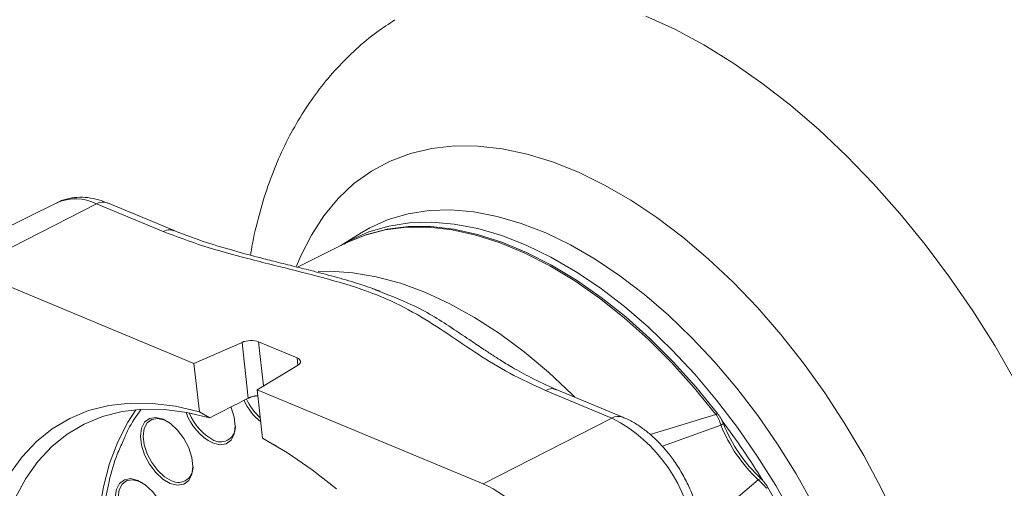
# Model space of a CAD drawing. Header units: inches. Extents: x 0.3 to 33.9, y 0.2 to 21.6.
# Tile 20 of 28: x 27.1 to 29.5, y 18.6 to 19.7. Entities that reach past the tile are written whole.
import ezdxf

# ---------------------------------------------------------------- set-up
doc = ezdxf.new("R2010")
doc.units = ezdxf.units.IN
doc.header["$MEASUREMENT"] = 0

msp = doc.modelspace()

# ---------------------------------------------------------------- linework, layer by layer
at = {"color": 7, "linetype": 'Continuous', "lineweight": 15}
for p, q in [((27.2188, 19.2896), (26.8943, 19.1291)), ((27.316, 19.2868), (27.0003, 19.126)), ((27.4792, 19.219), (27.316, 19.2868)), ((27.5061, 19.2212), (27.3426, 19.2891)), ((27.9622, 19.2143), (27.9152, 19.1844)), ((27.9286, 19.191), (27.8085, 19.1316)), ((27.0003, 19.126), (27.5548, 18.8957)), ((28, 19.0766), (27.9929, 19.0787)), ((28.0117, 19.0728), (27.999, 19.0771)), ((27.5548, 18.8957), (27.6728, 18.9472)), ((27.6728, 18.9472), (27.6883, 18.8104)), ((27.7133, 18.9485), (27.8078, 18.9092)), ((27.5682, 18.7769), (27.5548, 18.8957)), ((27.8092, 18.8905), (27.7099, 18.8313)), ((27.7099, 18.8313), (27.7234, 18.7125)), ((27.7099, 18.8313), (28.2643, 18.6009)), ((28.6066, 18.764), (28.4432, 18.8319)), ((28.5799, 18.7617), (28.4167, 18.8296)), ((27.5942, 18.7625), (27.5682, 18.7769)), ((28.2643, 18.6009), (28.5799, 18.7617)), ((28.835, 18.7707), (28.8389, 18.7727)), ((28.8472, 18.7444), (28.8531, 18.748)), ((27.7234, 18.7125), (27.7457, 18.6996)), ((27.7457, 18.6996), (27.7572, 18.6933)), ((28.9387, 18.6103), (28.9449, 18.6134)), ((28.9623, 18.5917), (28.9586, 18.5896))]:
    msp.add_line(p, q, dxfattribs=at)
at = {"color": 8, "linetype": 'Continuous', "lineweight": 15}
for p, q in [((27.7255, 18.8406), (27.7133, 18.9485)), ((27.8078, 18.9092), (27.8099, 18.8909)), ((28.6735, 18.7216), (28.835, 18.7707)), ((28.7037, 18.6925), (28.8472, 18.7444)), ((28.9387, 18.6103), (28.7982, 18.4918))]:
    msp.add_line(p, q, dxfattribs=at)
at = {"color": 8, "linetype": 'Continuous', "lineweight": 15, "flags": 128}
for points in [[(28.6627, 19.7471), (28.7337, 19.7145), (28.805, 19.6762), (28.8763, 19.6322), (28.9473, 19.5828), (29.0177, 19.5282), (29.087, 19.4686), (29.155, 19.4045), (29.2214, 19.3359), (29.2859, 19.2633), (29.3481, 19.187), (29.4077, 19.1074), (29.4646, 19.0247), (29.5184, 18.9395), (29.5688, 18.8521)], [(27.8066, 19.1336), (27.8166, 19.1578), (27.8428, 19.2102), (27.8735, 19.2577), (27.9084, 19.2997), (27.9473, 19.3362), (27.99, 19.3669), (28.0363, 19.3916), (28.0858, 19.4102), (28.1383, 19.4225), (28.1935, 19.4285), (28.251, 19.4282), (28.3105, 19.4216), (28.3717, 19.4086), (28.4343, 19.3894), (28.4977, 19.3641), (28.5617, 19.3328), (28.6259, 19.2958), (28.6899, 19.2531), (28.7533, 19.2052), (28.8158, 19.1522), (28.877, 19.0945), (28.9366, 19.0325), (28.9941, 18.9664), (29.0493, 18.8966), (29.1018, 18.8237), (29.1513, 18.7479), (29.1976, 18.6698), (29.2403, 18.5898), (29.2792, 18.5084)], [(29.0733, 18.5499), (29.0312, 18.6248), (28.9858, 18.6976), (28.9372, 18.7678), (28.8858, 18.8349), (28.832, 18.8986), (28.7761, 18.9583), (28.7185, 19.0138), (28.6595, 19.0647), (28.5996, 19.1105), (28.539, 19.1511), (28.4782, 19.1862), (28.4177, 19.2155), (28.3577, 19.2389), (28.2987, 19.2561), (28.2411, 19.2672), (28.1852, 19.272), (28.1314, 19.2704), (28.0801, 19.2626), (28.0315, 19.2485), (27.986, 19.2282), (27.961, 19.2136)], [(27.9149, 19.1843), (27.9387, 19.1981), (27.9841, 19.2183), (28.0325, 19.2324), (28.0837, 19.2402), (28.1374, 19.2418), (28.1932, 19.237), (28.2507, 19.226), (28.3095, 19.2088), (28.3694, 19.1855), (28.4298, 19.1562), (28.4904, 19.1212), (28.5508, 19.0807), (28.6107, 19.0349), (28.6695, 18.9842), (28.727, 18.9288), (28.7828, 18.8692), (28.8365, 18.8057), (28.8877, 18.7387), (28.9362, 18.6687), (28.9815, 18.5961), (29.0235, 18.5213)], [(27.9286, 19.191), (27.9744, 19.2099), (28.024, 19.2228), (28.0763, 19.2293), (28.131, 19.2294), (28.1877, 19.223), (28.2461, 19.2103), (28.3058, 19.1913), (28.3664, 19.1661), (28.4275, 19.135), (28.4886, 19.098), (28.5495, 19.0555), (28.6096, 19.0077), (28.6686, 18.955), (28.7261, 18.8977), (28.7817, 18.8361), (28.835, 18.7707)], [(27.8597, 19.1207), (27.8887, 19.1215), (27.9445, 19.118), (28.0021, 19.1082), (28.0611, 19.0922), (28.1212, 19.0701), (28.182, 19.042), (28.2431, 19.0081), (28.3041, 18.9686), (28.3646, 18.9238), (28.4242, 18.8739), (28.4825, 18.8193), (28.489, 18.8129)]]:
    msp.add_lwpolyline(points, dxfattribs=at)
at = {"color": 7, "linetype": 'Continuous', "lineweight": 15, "flags": 128}
for points in [[(28.8389, 18.7727), (28.7856, 18.838), (28.73, 18.8995), (28.6726, 18.9568), (28.6136, 19.0095), (28.5536, 19.0572), (28.4928, 19.0997), (28.4317, 19.1366), (28.3706, 19.1678), (28.3101, 19.1929), (28.2505, 19.2119), (28.1921, 19.2246), (28.1354, 19.231), (28.0808, 19.2309), (28.0285, 19.2244), (27.979, 19.2115), (27.9326, 19.1924), (27.9233, 19.1876)], [(27.5682, 18.7769), (27.5099, 18.7906), (27.4531, 18.7977), (27.3984, 18.7983), (27.3462, 18.7924), (27.2967, 18.7799), (27.2504, 18.7609), (27.2076, 18.7357), (27.1685, 18.7043), (27.1334, 18.667), (27.1027, 18.6241)], [(27.1171, 18.567), (27.1425, 18.6139), (27.1724, 18.6556), (27.2064, 18.6918), (27.2443, 18.7223), (27.2859, 18.7468), (27.3308, 18.7652), (27.3788, 18.7774), (27.4295, 18.7832), (27.4825, 18.7826), (27.5376, 18.7757), (27.5942, 18.7625)], [(27.6008, 18.7006), (27.6184, 18.6963), (27.6339, 18.6988), (27.6459, 18.7078), (27.6536, 18.7225), (27.6563, 18.7419), (27.6537, 18.7643), (27.6462, 18.788), (27.6458, 18.7888)], [(27.4122, 18.7819), (27.3925, 18.7515), (27.368, 18.7033), (27.3482, 18.6503), (27.333, 18.5929), (27.3227, 18.5315)], [(27.497, 18.6015), (27.5146, 18.5972), (27.53, 18.5997), (27.5421, 18.6086), (27.5497, 18.6234), (27.5524, 18.6428), (27.5499, 18.6652), (27.5423, 18.6888), (27.5304, 18.7118), (27.515, 18.7321), (27.4974, 18.7483), (27.4791, 18.759), (27.4615, 18.7632), (27.4461, 18.7608), (27.434, 18.7518), (27.4264, 18.737), (27.4237, 18.7176), (27.4263, 18.6952), (27.4338, 18.6716), (27.4457, 18.6487), (27.4611, 18.6283), (27.4787, 18.6121), (27.497, 18.6015)], [(27.5, 18.6078), (27.4827, 18.6179), (27.4661, 18.6332), (27.4516, 18.6524), (27.4403, 18.6741), (27.4332, 18.6964), (27.4308, 18.7176), (27.4333, 18.7359), (27.4406, 18.7499), (27.4519, 18.7584), (27.4665, 18.7607), (27.4832, 18.7567), (27.4899, 18.7534)], [(27.9048, 18.588), (27.8449, 18.635), (27.7843, 18.6766), (27.7234, 18.7125)], [(27.4353, 18.4514), (27.4529, 18.4472), (27.4683, 18.4496), (27.4803, 18.4586), (27.488, 18.4734), (27.4907, 18.4928), (27.4881, 18.5152), (27.4806, 18.5388), (27.4686, 18.5617), (27.4533, 18.5821), (27.4357, 18.5983), (27.4174, 18.6089), (27.3998, 18.6132), (27.3844, 18.6107), (27.3723, 18.6017), (27.3647, 18.587), (27.362, 18.5676), (27.3645, 18.5452), (27.3721, 18.5215), (27.384, 18.4986), (27.3994, 18.4782), (27.417, 18.4621), (27.4353, 18.4514)], [(27.4383, 18.4578), (27.421, 18.4679), (27.4044, 18.4831), (27.3899, 18.5024), (27.3786, 18.5241), (27.3715, 18.5464), (27.3691, 18.5676), (27.3716, 18.5859), (27.3788, 18.5999), (27.3902, 18.6083), (27.4048, 18.6107), (27.4214, 18.6066), (27.4281, 18.6034)], [(29.0997, 17.4574), (29.122, 17.4938), (29.1469, 17.5463), (29.1669, 17.6039), (29.1818, 17.6661), (29.1916, 17.7324), (29.196, 17.8026), (29.1952, 17.8759), (29.1891, 17.952), (29.1777, 18.0302), (29.1611, 18.1101), (29.1395, 18.191), (29.1131, 18.2725), (29.0819, 18.3538), (29.0462, 18.4345), (29.0062, 18.514), (28.9623, 18.5917)]]:
    msp.add_lwpolyline(points, dxfattribs=at)
at = {"color": 8, "linetype": 'Continuous', "lineweight": 15}
for centre, radius, start, end in [((27.2644, 19.1841), 0.1149, 63.368, 113.3844), ((27.3317, 19.2599), 0.0312, 69.4902, 120.2804), ((28.5957, 18.7348), 0.0312, 69.2394, 120.2927)]:
    msp.add_arc(centre, radius, start, end, dxfattribs=at)
at = {"color": 7, "linetype": 'Continuous', "lineweight": 15}
for centre, radius, start, end in [((27.8114, 18.8666), 0.1401, 204.6266, 228.0178), ((27.8101, 18.8658), 0.1456, 204.6509, 231.1574), ((27.6615, 18.819), 0.133, 198.8212, 242.901), ((27.6626, 18.82), 0.1273, 200.8558, 242.5509), ((28.4051, 18.4245), 0.3799, 6.6558, 62.5975), ((27.6202, 18.7395), 0.0364, 243.4211, 7.5419), ((29.1937, 18.8825), 0.373, 201.7336, 226.8641), ((27.411, 17.6659), 1.8045, 31.4866, 37.1111), ((29.201, 18.8867), 0.3745, 201.7336, 226.8641), ((27.5163, 18.6404), 0.0364, 243.4211, 7.5419), ((28.1059, 18.2721), 0.365, 29.9116, 64.2709)]:
    msp.add_arc(centre, radius, start, end, dxfattribs=at)
for centre, major_axis, ratio, start_param, end_param in [((27.6919, 18.9376), (0.0299, 0.0021), 0.460616, 0.744817, 2.228347), ((27.7864, 18.8983), (0.0299, 0.0021), 0.460616, 5.544473, 7.028002), ((28.6414, 18.3749), (8.7798, 4.4015), 0.08332, 1.637727, 1.648506)]:
    msp.add_ellipse(centre, major_axis=major_axis, ratio=ratio, start_param=start_param, end_param=end_param, dxfattribs=at)
for points, knots in [([(28.0477, 19.7376), (28.0328, 19.7279), (27.9996, 19.7063), (27.9523, 19.6665), (27.9051, 19.6199), (27.8621, 19.5687), (27.8232, 19.5131), (27.7885, 19.4532), (27.7581, 19.3891), (27.7322, 19.3211), (27.7114, 19.2489), (27.6987, 19.1952), (27.6945, 19.165), (27.6939, 19.1608)], [0, 0, 0, 0, 0.077564, 0.173683, 0.270079, 0.367187, 0.465413, 0.565117, 0.666583, 0.769988, 0.875371, 0.982624, 1, 1, 1, 1]), ([(27.3426, 19.2887), (27.3376, 19.2908), (27.324, 19.2966), (27.3013, 19.3016), (27.2748, 19.3038), (27.2487, 19.3006), (27.2293, 19.2954), (27.2198, 19.2897), (27.218, 19.2885)], [0, 0, 0, 0, 0.121814, 0.327571, 0.533646, 0.739779, 0.947983, 1, 1, 1, 1]), ([(28.4167, 18.8296), (28.3867, 18.8433), (28.3268, 18.8707), (28.2504, 18.9183), (28.1781, 18.9677), (28.1037, 19.0164), (28.018, 19.0601), (27.9154, 19.0948), (27.8024, 19.1237), (27.6884, 19.1518), (27.5772, 19.1821), (27.5119, 19.2067), (27.4792, 19.219)], [0, 0, 0, 0, 0.099089, 0.198015, 0.300299, 0.401301, 0.500176, 0.598906, 0.6986, 0.802088, 0.900899, 1, 1, 1, 1]), ([(27.999, 19.0771), (27.9848, 19.082), (27.9522, 19.0934), (27.8991, 19.1084), (27.8457, 19.1224), (27.8039, 19.1328), (27.7736, 19.1403), (27.7452, 19.1475), (27.7056, 19.1575), (27.6499, 19.1725), (27.5796, 19.1931), (27.532, 19.2113), (27.5059, 19.2213)], [0, 0, 0, 0, 0.088555, 0.203226, 0.315797, 0.404034, 0.446592, 0.491468, 0.569345, 0.68061, 0.82465, 1, 1, 1, 1]), ([(28.4434, 18.8318), (28.4221, 18.8413), (28.3843, 18.8582), (28.3399, 18.8832), (28.3094, 18.9017), (28.2852, 18.9171), (28.26, 18.9338), (28.2269, 18.9563), (28.2013, 18.9732), (28.1871, 18.9826)], [0, 0, 0, 0, 0.219798, 0.390104, 0.509654, 0.582197, 0.686448, 0.82534, 1, 1, 1, 1]), ([(27.6883, 18.8104), (27.689, 18.8107), (27.6903, 18.8113), (27.6924, 18.8122), (27.6946, 18.8131), (27.6969, 18.8138), (27.6993, 18.8145), (27.7017, 18.8151), (27.7042, 18.8156), (27.7067, 18.8161), (27.7092, 18.8164), (27.7108, 18.8165), (27.7115, 18.8166)], [0, 0, 0, 0, 0.098813, 0.198316, 0.299987, 0.402407, 0.50122, 0.600717, 0.702366, 0.804757, 0.903854, 1, 1, 1, 1]), ([(28.7514, 18.6269), (28.7445, 18.6382), (28.7347, 18.6542), (28.7181, 18.676), (28.7032, 18.6937), (28.6843, 18.7128), (28.6635, 18.7308), (28.6408, 18.7466), (28.6217, 18.7578), (28.61, 18.7623), (28.6066, 18.7636)], [0, 0, 0, 0, 0.184952, 0.2606774, 0.3855804, 0.5141826, 0.6513061, 0.7935955, 0.9399408, 1, 1, 1, 1]), ([(28.8472, 18.7444), (28.8456, 18.749), (28.8425, 18.7583), (28.8375, 18.7666), (28.8351, 18.7707)], [0, 0, 0, 0, 0.498106, 1, 1, 1, 1]), ([(28.8531, 18.748), (28.8526, 18.749), (28.852, 18.7505), (28.8511, 18.7525), (28.8502, 18.7546), (28.849, 18.757), (28.8475, 18.7598), (28.8459, 18.7624), (28.8443, 18.765), (28.8429, 18.7672), (28.8417, 18.7689), (28.8405, 18.7706), (28.8395, 18.7719), (28.8389, 18.7727)], [0, 0, 0, 0, 0.1161887, 0.1743998, 0.2323885, 0.3500111, 0.4566741, 0.5633373, 0.671107, 0.7803392, 0.8350519, 0.8895803, 1, 1, 1, 1]), ([(28.0731, 17.1882), (28.0625, 17.1932), (28.0227, 17.212), (27.9521, 17.2583), (27.8699, 17.3217), (27.7955, 17.3903), (27.7293, 17.4599), (27.6658, 17.5358), (27.6057, 17.6174), (27.5501, 17.7033), (27.4999, 17.792), (27.4556, 17.8824), (27.414, 17.9821), (27.3775, 18.09), (27.3493, 18.203), (27.3321, 18.311), (27.3253, 18.4147), (27.3293, 18.5145), (27.344, 18.6008), (27.3621, 18.6648), (27.3765, 18.6953), (27.3816, 18.706)], [0, 0, 0, 0, 0.022411, 0.084421, 0.148178, 0.198017, 0.247861, 0.298761, 0.349666, 0.400565, 0.45147, 0.501309, 0.551154, 0.614906, 0.67692, 0.73707, 0.797216, 0.859229, 0.922986, 0.972826, 1, 1, 1, 1]), ([(28.7977, 18.4914), (28.7965, 18.5005), (28.7939, 18.5199), (28.7866, 18.5471), (28.7779, 18.5722), (28.767, 18.5981), (28.7574, 18.6159), (28.7514, 18.6269)], [0, 0, 0, 0, 0.201201, 0.427361, 0.592196, 0.748002, 1, 1, 1, 1]), ([(28.9586, 18.5896), (28.9556, 18.5935), (28.9496, 18.6013), (28.9423, 18.6073), (28.9387, 18.6103)], [0, 0, 0, 0, 0.501901, 1, 1, 1, 1]), ([(28.9623, 18.5917), (28.9618, 18.5927), (28.9609, 18.5941), (28.9597, 18.596), (28.9584, 18.5978), (28.9569, 18.6), (28.955, 18.6025), (28.9531, 18.6048), (28.9511, 18.6071), (28.9494, 18.6089), (28.9481, 18.6103), (28.9467, 18.6117), (28.9456, 18.6127), (28.9449, 18.6134)], [0, 0, 0, 0, 0.116144, 0.174332, 0.232299, 0.349876, 0.456561, 0.563246, 0.671039, 0.780294, 0.835018, 0.889558, 1, 1, 1, 1])]:
    msp.add_open_spline(points, degree=3, knots=knots, dxfattribs=at)
at = {"color": 8, "linetype": 'Continuous', "lineweight": 15}
for points, knots in [([(27.4792, 19.219), (27.4847, 19.2212), (27.4943, 19.2251), (27.5023, 19.2218), (27.5057, 19.2205)], [0, 0, 0, 0, 0.579392, 1, 1, 1, 1]), ([(28.1938, 18.9779), (28.1911, 18.9798), (28.1579, 19.0026), (28.0976, 19.0387), (28.0295, 19.0645), (27.9989, 19.0761)], [0, 0, 0, 0, 0.047505, 0.572312, 1, 1, 1, 1]), ([(28.4167, 18.8296), (28.4222, 18.8318), (28.4317, 18.8356), (28.4397, 18.8324), (28.4431, 18.831)], [0, 0, 0, 0, 0.58104, 1, 1, 1, 1]), ([(27.3816, 18.706), (27.3855, 18.7153), (27.3974, 18.7435), (27.4138, 18.7667), (27.4247, 18.7822)], [0, 0, 0, 0, 0.330239, 1, 1, 1, 1])]:
    msp.add_open_spline(points, degree=3, knots=knots, dxfattribs=at)

doc.saveas('drawing.dxf')
